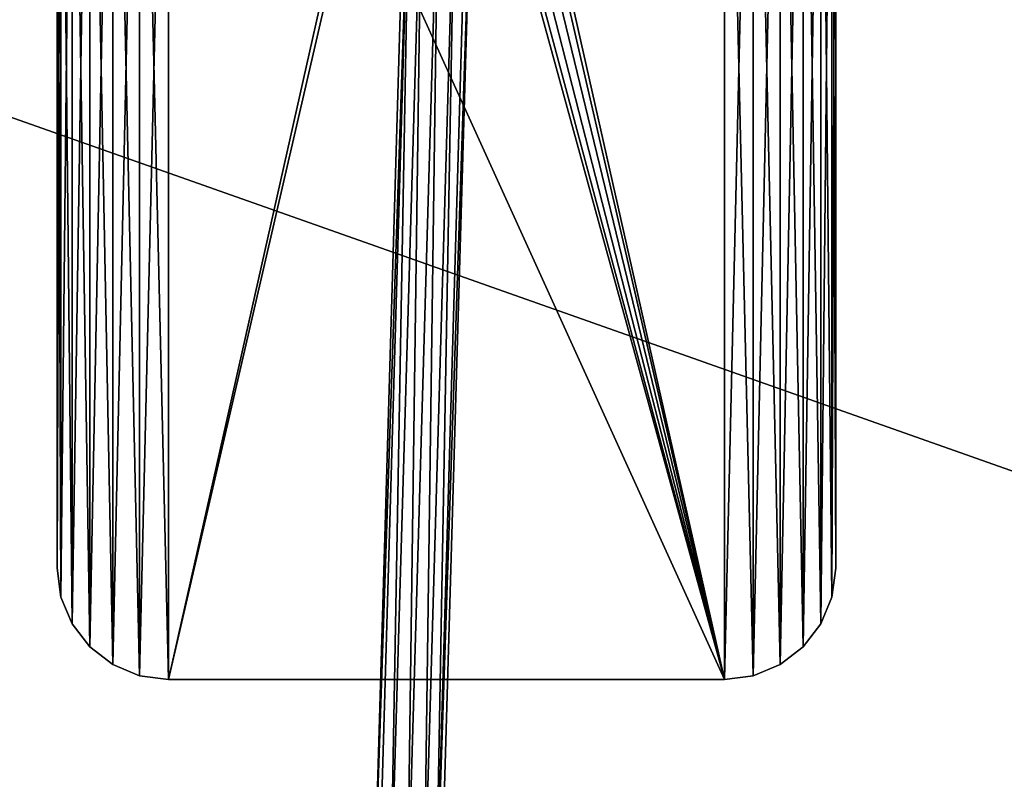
# Model space of a CAD drawing. Header units: millimetres. Extents: x -326 to 2371, y -557 to 1237.
# Tile 50 of 114: x -6 to 171, y 165 to 301. Entities that reach past the tile are written whole.
import ezdxf

# ---------------------------------------------------------------- set-up
doc = ezdxf.new("R2010")
doc.units = ezdxf.units.MM
doc.header["$LTSCALE"] = 25.4
doc.layers.get('0').update_dxf_attribs({"true_color": 0xff5454})

# ---------------------------------------------------------------- blocks, each defined once
blk = doc.blocks.new('MONO-BIURKOWA-7703.STL')
at = {"color": 250, "true_color": 0x262626}
mesh = blk.add_polyface(dxfattribs=at)
corners = [(1.38, 197.4, 761.88), (0.7, 382.58, 761.88), (0.7, 202.58, 761.88), (1.38, 387.75, 761.88), (3.38, 192.58, 761.88), (3.38, 392.58, 761.88), (6.56, 188.43, 761.88), (6.56, 396.72, 761.88), (10.7, 185.26, 761.88), (10.7, 399.9, 761.88), (15.52, 183.26, 761.88), (15.52, 401.9, 761.88), (20.7, 182.58, 761.88), (20.7, 402.58, 761.88), (120.7, 182.58, 761.88), (66.37, 380.08, 761.88), (65.7, 382.58, 761.88), (68.2, 378.25, 761.88), (70.7, 377.58, 761.88), (73.2, 378.25, 761.88), (75.03, 380.08, 761.88), (75.7, 382.58, 761.88), (68.2, 386.91, 761.88), (120.7, 402.58, 761.88), (66.37, 385.08, 761.88), (70.7, 387.58, 761.88), (73.2, 386.91, 761.88), (75.03, 385.08, 761.88), (125.88, 183.26, 761.88), (125.88, 401.9, 761.88), (130.7, 185.26, 761.88), (130.7, 399.9, 761.88), (134.84, 188.43, 761.88), (134.84, 396.72, 761.88), (138.02, 192.58, 761.88), (138.02, 392.58, 761.88), (140.02, 197.4, 761.88), (140.02, 387.75, 761.88), (140.7, 202.58, 761.88), (140.7, 382.58, 761.88)]
mesh.append_faces([[corners[k] for k in face] for face in [(0, 1, 2), (37, 38, 39)]], dxfattribs={"vtx0": -1, "color": 250})
mesh.append_faces([[corners[k] for k in face] for face in [(1, 0, 3), (3, 4, 5), (5, 6, 7), (7, 8, 9), (9, 10, 11), (11, 12, 13), (15, 14, 17), (17, 14, 18), (18, 14, 19), (19, 14, 20), (20, 14, 21), (13, 22, 23), (22, 13, 24), (24, 13, 16), (23, 28, 29), (29, 30, 31), (31, 32, 33), (33, 34, 35), (35, 36, 37)]], dxfattribs={"vtx0": -1, "vtx1": -1, "color": 250})
mesh.append_faces([[corners[k] for k in face] for face in [(13, 14, 15), (23, 21, 14)]], dxfattribs={"vtx0": -1, "vtx1": -1, "vtx2": -1, "color": 250})
mesh.append_faces([[corners[k] for k in face] for face in [(3, 0, 4), (5, 4, 6), (7, 6, 8), (9, 8, 10), (11, 10, 12), (13, 12, 14), (13, 15, 16), (23, 22, 25), (23, 25, 26), (23, 26, 27), (23, 27, 21), (23, 14, 28), (29, 28, 30), (31, 30, 32), (33, 32, 34), (35, 34, 36), (37, 36, 38)]], dxfattribs={"vtx0": -1, "vtx2": -1, "color": 250})
mesh = blk.add_polyface(dxfattribs=at)
corners = [(1.38, 387.75, 757.88), (0.7, 202.58, 757.88), (0.7, 382.58, 757.88), (1.38, 197.4, 757.88), (3.38, 392.58, 757.88), (3.38, 192.58, 757.88), (6.56, 396.72, 757.88), (6.56, 188.43, 757.88), (10.7, 399.9, 757.88), (10.7, 185.26, 757.88), (15.52, 401.9, 757.88), (15.52, 183.26, 757.88), (20.7, 402.58, 757.88), (20.7, 182.58, 757.88), (65.7, 382.58, 757.88), (66.37, 385.08, 757.88), (68.2, 386.91, 757.88), (120.7, 402.58, 757.88), (70.7, 387.58, 757.88), (73.2, 386.91, 757.88), (75.03, 385.08, 757.88), (75.7, 382.58, 757.88), (66.37, 380.08, 757.88), (120.7, 182.58, 757.88), (68.2, 378.25, 757.88), (70.7, 377.58, 757.88), (73.2, 378.25, 757.88), (75.03, 380.08, 757.88), (125.88, 401.9, 757.88), (125.88, 183.26, 757.88), (130.7, 399.9, 757.88), (130.7, 185.26, 757.88), (134.84, 396.72, 757.88), (134.84, 188.43, 757.88), (138.02, 392.58, 757.88), (138.02, 192.58, 757.88), (140.02, 387.75, 757.88), (140.02, 197.4, 757.88), (140.7, 382.58, 757.88), (140.7, 202.58, 757.88)]
mesh.append_faces([[corners[k] for k in face] for face in [(0, 1, 2), (37, 38, 39)]], dxfattribs={"vtx0": -1, "color": 250})
mesh.append_faces([[corners[k] for k in face] for face in [(1, 0, 3), (3, 4, 5), (5, 6, 7), (7, 8, 9), (9, 10, 11), (11, 12, 13), (14, 12, 15), (15, 12, 16), (16, 17, 18), (18, 17, 19), (19, 17, 20), (20, 17, 21), (13, 22, 23), (22, 13, 14), (23, 28, 29), (29, 30, 31), (31, 32, 33), (33, 34, 35), (35, 36, 37)]], dxfattribs={"vtx0": -1, "vtx1": -1, "color": 250})
mesh.append_faces([[corners[k] for k in face] for face in [(13, 12, 14), (23, 21, 17)]], dxfattribs={"vtx0": -1, "vtx1": -1, "vtx2": -1, "color": 250})
mesh.append_faces([[corners[k] for k in face] for face in [(3, 0, 4), (5, 4, 6), (7, 6, 8), (9, 8, 10), (11, 10, 12), (16, 12, 17), (23, 22, 24), (23, 24, 25), (23, 25, 26), (23, 26, 27), (23, 27, 21), (23, 17, 28), (29, 28, 30), (31, 30, 32), (33, 32, 34), (35, 34, 36), (37, 36, 38)]], dxfattribs={"vtx0": -1, "vtx2": -1, "color": 250})
mesh = blk.add_polyface(dxfattribs=at)
corners = [(0.7, 382.58, 761.88), (0.7, 202.58, 757.88), (0.7, 202.58, 761.88), (0.7, 382.58, 757.88)]
mesh.append_faces([[corners[k] for k in face] for face in [(0, 1, 2), (1, 0, 3)]], dxfattribs={"vtx0": -1, "color": 250})
mesh = blk.add_polyface(dxfattribs=at)
corners = [(140.7, 382.58, 757.88), (140.7, 202.58, 761.88), (140.7, 202.58, 757.88), (140.7, 382.58, 761.88)]
mesh.append_faces([[corners[k] for k in face] for face in [(0, 1, 2), (1, 0, 3)]], dxfattribs={"vtx0": -1, "color": 250})
mesh = blk.add_polyface(dxfattribs=at)
corners = [(64.05, 332.75, 1158.88), (57.61, 138.85, 1155.88), (58.42, 138.83, 1158.88), (63.25, 332.77, 1155.88)]
mesh.append_faces([[corners[k] for k in face] for face in [(0, 1, 2), (1, 0, 3)]], dxfattribs={"vtx0": -1, "color": 250})
mesh = blk.add_polyface(dxfattribs=at)
corners = [(57.61, 138.85, 1155.88), (64.05, 332.75, 1152.88), (58.42, 138.83, 1152.88), (63.25, 332.77, 1155.88)]
mesh.append_faces([[corners[k] for k in face] for face in [(0, 1, 2), (1, 0, 3)]], dxfattribs={"vtx0": -1, "color": 250})
mesh = blk.add_polyface(dxfattribs=at)
corners = [(60.61, 138.77, 1161.08), (64.05, 332.75, 1158.88), (58.42, 138.83, 1158.88), (66.25, 332.69, 1161.08)]
mesh.append_faces([[corners[k] for k in face] for face in [(0, 1, 2), (1, 0, 3)]], dxfattribs={"vtx0": -1, "color": 250})
mesh = blk.add_polyface(dxfattribs=at)
corners = [(64.05, 332.75, 1152.88), (60.61, 138.77, 1150.69), (58.42, 138.83, 1152.88), (66.25, 332.69, 1150.69)]
mesh.append_faces([[corners[k] for k in face] for face in [(0, 1, 2), (1, 0, 3)]], dxfattribs={"vtx0": -1, "color": 250})
mesh = blk.add_polyface(dxfattribs=at)
corners = [(63.61, 138.68, 1161.88), (66.25, 332.69, 1161.08), (60.61, 138.77, 1161.08), (69.25, 332.6, 1161.88)]
mesh.append_faces([[corners[k] for k in face] for face in [(0, 1, 2), (1, 0, 3)]], dxfattribs={"vtx0": -1, "color": 250})
mesh = blk.add_polyface(dxfattribs=at)
corners = [(66.25, 332.69, 1150.69), (63.61, 138.68, 1149.88), (60.61, 138.77, 1150.69), (69.25, 332.6, 1149.88)]
mesh.append_faces([[corners[k] for k in face] for face in [(0, 1, 2), (1, 0, 3)]], dxfattribs={"vtx0": -1, "color": 250})
mesh = blk.add_polyface(dxfattribs=at)
corners = [(69.25, 332.6, 1149.88), (66.61, 138.59, 1150.69), (63.61, 138.68, 1149.88), (72.25, 332.51, 1150.69)]
mesh.append_faces([[corners[k] for k in face] for face in [(0, 1, 2), (1, 0, 3)]], dxfattribs={"vtx0": -1, "color": 250})
mesh = blk.add_polyface(dxfattribs=at)
corners = [(66.61, 138.59, 1161.08), (69.25, 332.6, 1161.88), (63.61, 138.68, 1161.88), (72.25, 332.51, 1161.08)]
mesh.append_faces([[corners[k] for k in face] for face in [(0, 1, 2), (1, 0, 3)]], dxfattribs={"vtx0": -1, "color": 250})
mesh = blk.add_polyface(dxfattribs=at)
corners = [(72.25, 332.51, 1150.69), (68.8, 138.53, 1152.88), (66.61, 138.59, 1150.69), (74.44, 332.45, 1152.88)]
mesh.append_faces([[corners[k] for k in face] for face in [(0, 1, 2), (1, 0, 3)]], dxfattribs={"vtx0": -1, "color": 250})
mesh = blk.add_polyface(dxfattribs=at)
corners = [(68.8, 138.53, 1158.88), (72.25, 332.51, 1161.08), (66.61, 138.59, 1161.08), (74.44, 332.45, 1158.88)]
mesh.append_faces([[corners[k] for k in face] for face in [(0, 1, 2), (1, 0, 3)]], dxfattribs={"vtx0": -1, "color": 250})
mesh = blk.add_polyface(dxfattribs=at)
corners = [(68.8, 138.53, 1152.88), (75.24, 332.42, 1155.88), (69.61, 138.51, 1155.88), (74.44, 332.45, 1152.88)]
mesh.append_faces([[corners[k] for k in face] for face in [(0, 1, 2), (1, 0, 3)]], dxfattribs={"vtx0": -1, "color": 250})
mesh = blk.add_polyface(dxfattribs=at)
corners = [(75.24, 332.42, 1155.88), (68.8, 138.53, 1158.88), (69.61, 138.51, 1155.88), (74.44, 332.45, 1158.88)]
mesh.append_faces([[corners[k] for k in face] for face in [(0, 1, 2), (1, 0, 3)]], dxfattribs={"vtx0": -1, "color": 250})
mesh = blk.add_polyface(dxfattribs=at)
corners = [(0.7, 202.58, 761.88), (1.38, 197.4, 757.88), (1.38, 197.4, 761.88), (0.7, 202.58, 757.88)]
mesh.append_faces([[corners[k] for k in face] for face in [(0, 1, 2), (1, 0, 3)]], dxfattribs={"vtx0": -1, "color": 250})
mesh = blk.add_polyface(dxfattribs=at)
corners = [(140.7, 202.58, 757.88), (140.02, 197.4, 761.88), (140.02, 197.4, 757.88), (140.7, 202.58, 761.88)]
mesh.append_faces([[corners[k] for k in face] for face in [(0, 1, 2), (1, 0, 3)]], dxfattribs={"vtx0": -1, "color": 250})
mesh = blk.add_polyface(dxfattribs=at)
corners = [(1.38, 197.4, 761.88), (3.38, 192.58, 757.88), (3.38, 192.58, 761.88), (1.38, 197.4, 757.88)]
mesh.append_faces([[corners[k] for k in face] for face in [(0, 1, 2), (1, 0, 3)]], dxfattribs={"vtx0": -1, "color": 250})
mesh = blk.add_polyface(dxfattribs=at)
corners = [(140.02, 197.4, 757.88), (138.02, 192.58, 761.88), (138.02, 192.58, 757.88), (140.02, 197.4, 761.88)]
mesh.append_faces([[corners[k] for k in face] for face in [(0, 1, 2), (1, 0, 3)]], dxfattribs={"vtx0": -1, "color": 250})
mesh = blk.add_polyface(dxfattribs=at)
corners = [(3.38, 192.58, 761.88), (6.56, 188.43, 757.88), (6.56, 188.43, 761.88), (3.38, 192.58, 757.88)]
mesh.append_faces([[corners[k] for k in face] for face in [(0, 1, 2), (1, 0, 3)]], dxfattribs={"vtx0": -1, "color": 250})
mesh = blk.add_polyface(dxfattribs=at)
corners = [(138.02, 192.58, 757.88), (134.84, 188.43, 761.88), (134.84, 188.43, 757.88), (138.02, 192.58, 761.88)]
mesh.append_faces([[corners[k] for k in face] for face in [(0, 1, 2), (1, 0, 3)]], dxfattribs={"vtx0": -1, "color": 250})
mesh = blk.add_polyface(dxfattribs=at)
corners = [(10.7, 185.26, 761.88), (6.56, 188.43, 757.88), (10.7, 185.26, 757.88), (6.56, 188.43, 761.88)]
mesh.append_faces([[corners[k] for k in face] for face in [(0, 1, 2), (1, 0, 3)]], dxfattribs={"vtx0": -1, "color": 250})
mesh = blk.add_polyface(dxfattribs=at)
corners = [(134.84, 188.43, 761.88), (130.7, 185.26, 757.88), (134.84, 188.43, 757.88), (130.7, 185.26, 761.88)]
mesh.append_faces([[corners[k] for k in face] for face in [(0, 1, 2), (1, 0, 3)]], dxfattribs={"vtx0": -1, "color": 250})
mesh = blk.add_polyface(dxfattribs=at)
corners = [(15.52, 183.26, 761.88), (10.7, 185.26, 757.88), (15.52, 183.26, 757.88), (10.7, 185.26, 761.88)]
mesh.append_faces([[corners[k] for k in face] for face in [(0, 1, 2), (1, 0, 3)]], dxfattribs={"vtx0": -1, "color": 250})
mesh = blk.add_polyface(dxfattribs=at)
corners = [(130.7, 185.26, 761.88), (125.88, 183.26, 757.88), (130.7, 185.26, 757.88), (125.88, 183.26, 761.88)]
mesh.append_faces([[corners[k] for k in face] for face in [(0, 1, 2), (1, 0, 3)]], dxfattribs={"vtx0": -1, "color": 250})
mesh = blk.add_polyface(dxfattribs=at)
corners = [(20.7, 182.58, 761.88), (15.52, 183.26, 757.88), (20.7, 182.58, 757.88), (15.52, 183.26, 761.88)]
mesh.append_faces([[corners[k] for k in face] for face in [(0, 1, 2), (1, 0, 3)]], dxfattribs={"vtx0": -1, "color": 250})
mesh = blk.add_polyface(dxfattribs=at)
corners = [(120.7, 182.58, 761.88), (20.7, 182.58, 757.88), (120.7, 182.58, 757.88), (20.7, 182.58, 761.88)]
mesh.append_faces([[corners[k] for k in face] for face in [(0, 1, 2), (1, 0, 3)]], dxfattribs={"vtx0": -1, "color": 250})
mesh = blk.add_polyface(dxfattribs=at)
corners = [(125.88, 183.26, 761.88), (120.7, 182.58, 757.88), (125.88, 183.26, 757.88), (120.7, 182.58, 761.88)]
mesh.append_faces([[corners[k] for k in face] for face in [(0, 1, 2), (1, 0, 3)]], dxfattribs={"vtx0": -1, "color": 250})

msp = doc.modelspace()

# ---------------------------------------------------------------- block references
at = {"color": 0}
msp.add_blockref('MONO-BIURKOWA-7703.STL', (0, 0, -757.74), dxfattribs=at)

# ---------------------------------------------------------------- meshes
at = {"color": 7, "true_color": 0xffffff}
mesh = msp.add_polyface(dxfattribs=at)
corners = [(2370.61, -556.94), (-326.09, 396.26), (-326.09, -556.94), (2370.61, 396.26)]
mesh.append_faces([[corners[k] for k in face] for face in [(0, 1, 2), (1, 0, 3)]], dxfattribs={"vtx0": -1, "color": 7})

doc.saveas('drawing.dxf')
